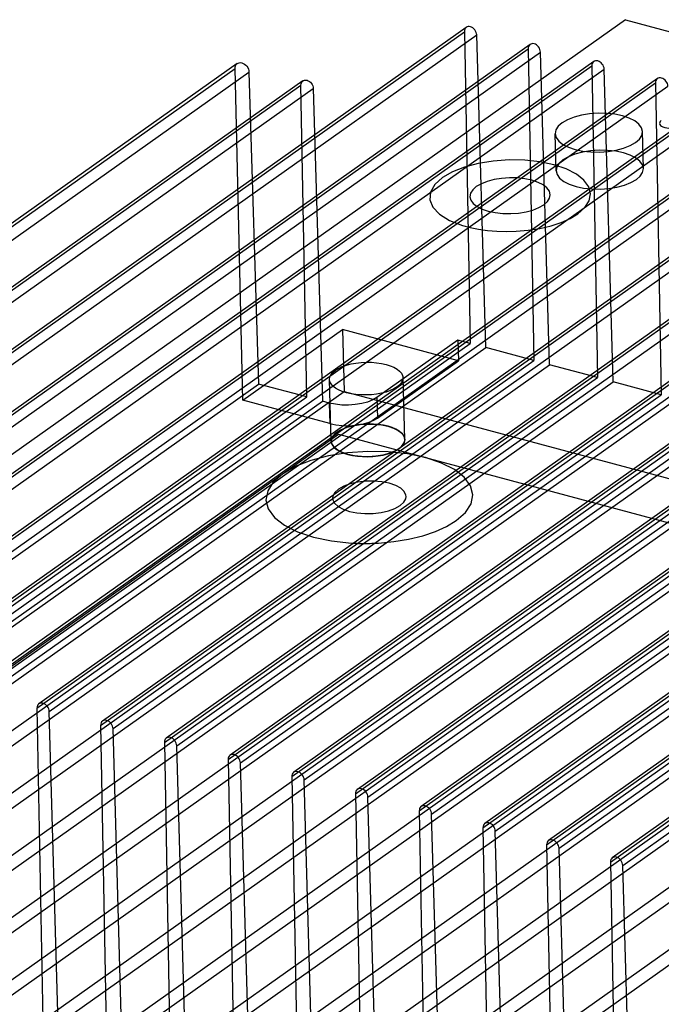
# Model space of a CAD drawing. Header units: millimetres. Extents: x 6 to 414, y 7 to 290.
# Tile 126 of 256: x 120.28 to 123.07, y 159.61 to 163.89. Entities that reach past the tile are written whole.
import ezdxf

# ---------------------------------------------------------------- set-up
doc = ezdxf.new("R2010")
doc.units = ezdxf.units.MM
doc.header["$LTSCALE"] = 23.1
doc.layers.get('0').update_dxf_attribs({"linetype": 'CONTINUOUS'})
doc.layers.add('02___PRT_ALL_AXES', color=7, linetype='CONTINUOUS')

msp = doc.modelspace()

# ---------------------------------------------------------------- linework, layer by layer
at = {"color": 4, "linetype": 'Continuous'}
for p, q in [((122.9104, 163.892), (113.0058, 156.8672)), ((122.9104, 163.892), (127.5729, 162.6409)), ((118.0311, 159.5116), (121.6626, 162.0872)), ((121.6626, 162.0872), (128.5241, 160.2461)), ((121.7662, 161.6123), (121.774, 161.6123))]:
    msp.add_line(p, q, dxfattribs=at)
at = {"color": 6, "linetype": 'Continuous'}
for p, q in [((122.2184, 163.8587), (118.6953, 161.36)), ((118.6869, 161.3411), (122.21, 163.8398)), ((118.7407, 161.3266), (122.2638, 163.8254)), ((122.21, 163.8398), (122.2351, 162.4828)), ((122.3031, 162.4646), (122.2638, 163.8254)), ((122.4956, 163.7843), (118.9725, 161.2856)), ((118.9641, 161.2667), (122.4873, 163.7655)), ((119.0179, 161.2523), (122.541, 163.751)), ((122.4873, 163.7655), (122.5123, 162.4084)), ((122.5804, 162.3902), (122.541, 163.751)), ((121.2218, 163.7014), (118.5659, 161.8177)), ((119.2414, 161.1923), (122.7645, 163.6911)), ((122.7729, 163.71), (119.2497, 161.2112)), ((122.7645, 163.6911), (122.7895, 162.3341)), ((118.5565, 161.7964), (121.2124, 163.6801)), ((118.617, 161.7802), (121.2729, 163.6639)), ((119.2951, 161.1779), (122.8183, 163.6766)), ((121.2466, 162.2352), (121.2124, 163.6801)), ((121.2729, 163.6639), (121.315, 162.3058)), ((122.8576, 162.3158), (122.8183, 163.6766)), ((118.8433, 161.723), (121.4992, 163.6067)), ((121.5075, 163.6256), (118.8516, 161.7419)), ((119.5186, 161.1179), (123.0417, 163.6167)), ((123.0501, 163.6356), (119.527, 161.1368)), ((119.5724, 161.1035), (123.0955, 163.6022)), ((121.5242, 162.2497), (121.4992, 163.6067)), ((123.0417, 163.6167), (123.0668, 162.2597)), ((118.897, 161.7086), (121.5529, 163.5923)), ((123.3273, 163.5612), (119.8042, 161.0624)), ((121.5529, 163.5923), (121.5923, 162.2314)), ((119.7958, 161.0435), (123.319, 163.5423)), ((119.8496, 161.0291), (123.3727, 163.5279)), ((123.6046, 163.4868), (120.0814, 160.988)), ((120.0731, 160.9691), (123.5962, 163.4679)), ((120.1268, 160.9547), (123.65, 163.4535)), ((120.3503, 160.8947), (123.8734, 163.3935)), ((123.8818, 163.4124), (120.3587, 160.9136)), ((122.6088, 163.2347), (122.605, 163.3958)), ((122.9887, 163.2437), (122.9849, 163.4048)), ((120.4041, 160.8803), (123.9272, 163.3791)), ((120.6275, 160.8203), (124.1506, 163.3191)), ((124.159, 163.338), (120.6359, 160.8392)), ((120.6813, 160.8059), (124.2044, 163.3047)), ((124.4363, 163.2636), (120.9131, 160.7648)), ((120.9048, 160.7459), (124.4279, 163.2447)), ((120.9585, 160.7315), (124.4816, 163.2303)), ((121.182, 160.6715), (124.7051, 163.1703)), ((124.7135, 163.1892), (121.1904, 160.6904)), ((121.2358, 160.6571), (124.7589, 163.1559)), ((121.4592, 160.5972), (124.9823, 163.0959)), ((124.9907, 163.1148), (121.4676, 160.616)), ((121.513, 160.5827), (125.0361, 163.0815)), ((125.2679, 163.0404), (121.7448, 160.5417)), ((121.7365, 160.5228), (125.2596, 163.0215)), ((121.7902, 160.5083), (125.3133, 163.0071)), ((125.5452, 162.966), (122.0221, 160.4673)), ((122.0137, 160.4484), (125.5368, 162.9471)), ((122.0674, 160.4339), (125.5906, 162.9327)), ((122.2909, 160.374), (125.814, 162.8728)), ((125.8224, 162.8916), (122.2993, 160.3929)), ((122.3447, 160.3596), (125.8678, 162.8583)), ((122.5681, 160.2996), (126.0913, 162.7984)), ((126.0996, 162.8173), (122.5765, 160.3185)), ((122.6219, 160.2852), (126.145, 162.7839)), ((126.3769, 162.7429), (122.8538, 160.2441)), ((122.8454, 160.2252), (126.3685, 162.724)), ((122.8991, 160.2108), (126.4223, 162.7095)), ((121.2466, 162.2352), (121.6802, 162.5428)), ((121.6802, 162.5428), (121.6866, 162.2742)), ((122.1843, 162.4075), (121.6802, 162.5428)), ((118.7119, 159.9841), (122.2351, 162.4828)), ((122.1821, 162.497), (121.8298, 162.2472)), ((122.1821, 162.497), (122.1843, 162.4075)), ((122.2351, 162.4828), (122.1821, 162.497)), ((118.78, 159.9658), (122.3031, 162.4646)), ((122.5123, 162.4084), (122.3031, 162.4646)), ((118.9892, 159.9097), (122.5123, 162.4084)), ((121.832, 162.1576), (122.1843, 162.4075)), ((119.0572, 159.8914), (122.5804, 162.3902)), ((122.7895, 162.3341), (122.5804, 162.3902)), ((119.2664, 159.8353), (122.7895, 162.3341)), ((119.3345, 159.817), (122.8576, 162.3158)), ((121.6309, 162.0568), (121.6232, 162.3258)), ((121.9508, 162.0647), (121.9431, 162.3337)), ((123.0668, 162.2597), (122.8576, 162.3158)), ((118.1634, 159.7754), (121.6866, 162.2742)), ((118.6591, 160.4221), (121.315, 162.3058)), ((121.5242, 162.2497), (121.315, 162.3058)), ((121.6866, 162.2742), (128.4074, 160.4708)), ((118.8683, 160.366), (121.5242, 162.2497)), ((118.9364, 160.3477), (121.5923, 162.2314)), ((119.5436, 159.7609), (123.0668, 162.2597)), ((119.6117, 159.7426), (123.1348, 162.2414)), ((121.6246, 162.1338), (121.2466, 162.2352)), ((121.6225, 162.2233), (121.5923, 162.2314)), ((121.8298, 162.2472), (121.832, 162.1576)), ((119.8209, 159.6865), (123.344, 162.1853)), ((121.6225, 162.2233), (121.6246, 162.1338)), ((119.8889, 159.6682), (123.4121, 162.167)), ((120.0981, 159.6121), (123.6212, 162.1109)), ((120.1662, 159.5938), (123.6893, 162.0926)), ((120.3753, 159.5377), (123.8985, 162.0365)), ((120.4434, 159.5195), (123.9665, 162.0182)), ((120.6526, 159.4633), (124.1757, 161.9621)), ((120.7206, 159.4451), (124.2437, 161.9438)), ((120.9298, 159.3889), (124.4529, 161.8877)), ((120.9979, 159.3707), (124.521, 161.8694)), ((121.207, 159.3145), (124.7302, 161.8133)), ((121.2751, 159.2963), (124.7982, 161.7951)), ((121.4843, 159.2401), (125.0074, 161.7389)), ((121.5523, 159.2219), (125.0754, 161.7207)), ((121.7615, 159.1658), (125.2846, 161.6645)), ((121.8295, 159.1475), (125.3527, 161.6463)), ((122.0387, 159.0914), (125.5619, 161.5901)), ((122.1068, 159.0731), (125.6299, 161.5719)), ((120.3503, 160.8947), (120.3753, 159.5377)), ((120.4434, 159.5195), (120.4041, 160.8803)), ((120.6275, 160.8203), (120.6526, 159.4633)), ((120.7206, 159.4451), (120.6813, 160.8059)), ((120.9048, 160.7459), (120.9298, 159.3889)), ((120.9979, 159.3707), (120.9585, 160.7315)), ((121.182, 160.6715), (121.207, 159.3145)), ((121.2751, 159.2963), (121.2358, 160.6571)), ((121.4592, 160.5972), (121.4843, 159.2401)), ((121.5523, 159.2219), (121.513, 160.5827)), ((121.7365, 160.5228), (121.7615, 159.1658)), ((121.8295, 159.1475), (121.7902, 160.5083)), ((122.0137, 160.4484), (122.0387, 159.0914)), ((122.1068, 159.0731), (122.0674, 160.4339)), ((122.2909, 160.374), (122.316, 159.017)), ((122.384, 158.9987), (122.3447, 160.3596)), ((122.5681, 160.2996), (122.5932, 158.9426)), ((122.6612, 158.9243), (122.6219, 160.2852)), ((122.8454, 160.2252), (122.8704, 158.8682)), ((122.9385, 158.8499), (122.8991, 160.2108))]:
    msp.add_line(p, q, dxfattribs=at)
for points in [[(122.2638, 163.8254), (122.2631, 163.8311), (122.2615, 163.8369), (122.2589, 163.8425), (122.2554, 163.8478), (122.2513, 163.8524), (122.2466, 163.8563), (122.2416, 163.8593), (122.2362, 163.8613), (122.231, 163.8621), (122.226, 163.8619), (122.2215, 163.8605), (122.2174, 163.858), (122.2142, 163.8546), (122.2118, 163.8503), (122.2104, 163.8454), (122.21, 163.8398)], [(122.541, 163.751), (122.5404, 163.7567), (122.5387, 163.7625), (122.5362, 163.7681), (122.5327, 163.7734), (122.5285, 163.778), (122.5238, 163.7819), (122.5188, 163.7849), (122.5135, 163.7869), (122.5083, 163.7877), (122.5033, 163.7875), (122.4987, 163.7861), (122.4946, 163.7836), (122.4914, 163.7802), (122.4891, 163.7759), (122.4877, 163.771), (122.4873, 163.7655)], [(121.2124, 163.6801), (121.2128, 163.6862), (121.2144, 163.6918), (121.217, 163.6966), (121.2207, 163.7005), (121.2252, 163.7033), (121.2303, 163.7049), (121.2359, 163.7052), (121.2418, 163.7042), (121.2477, 163.702), (121.2534, 163.6987), (121.2587, 163.6943), (121.2635, 163.689), (121.2673, 163.6832), (121.2702, 163.6769), (121.2721, 163.6704), (121.2729, 163.6639)], [(122.8183, 163.6766), (122.8176, 163.6823), (122.816, 163.6881), (122.8134, 163.6937), (122.8099, 163.699), (122.8058, 163.7036), (122.8011, 163.7075), (122.796, 163.7105), (122.7907, 163.7125), (122.7855, 163.7134), (122.7805, 163.7131), (122.7759, 163.7117), (122.7719, 163.7092), (122.7687, 163.7058), (122.7663, 163.7015), (122.7649, 163.6966), (122.7645, 163.6911)], [(121.4992, 163.6067), (121.4996, 163.6121), (121.5009, 163.6171), (121.5033, 163.6213), (121.5066, 163.6248), (121.5105, 163.6273), (121.5151, 163.6287), (121.5201, 163.629), (121.5254, 163.6281), (121.5306, 163.6262), (121.5357, 163.6232), (121.5404, 163.6194), (121.5446, 163.6146), (121.548, 163.6094), (121.5506, 163.6038), (121.5523, 163.5981), (121.5529, 163.5923)], [(123.0955, 163.6022), (123.0948, 163.6079), (123.0932, 163.6137), (123.0906, 163.6193), (123.0871, 163.6246), (123.083, 163.6293), (123.0783, 163.6331), (123.0733, 163.6361), (123.0679, 163.6381), (123.0627, 163.639), (123.0577, 163.6387), (123.0532, 163.6373), (123.0491, 163.6348), (123.0459, 163.6314), (123.0435, 163.6271), (123.0421, 163.6222), (123.0417, 163.6167)], [(121.6487, 162.3658), (121.6627, 162.3743), (121.6787, 162.3817), (121.697, 162.3881), (121.7171, 162.3933), (121.7383, 162.3972), (121.7604, 162.3998), (121.783, 162.4009), (121.8056, 162.4007), (121.8279, 162.3989), (121.8493, 162.3958), (121.8693, 162.3914), (121.8876, 162.3857), (121.9037, 162.3788), (121.9174, 162.371), (121.9284, 162.3623), (121.9364, 162.3529), (121.9414, 162.3431), (121.9431, 162.333), (121.9415, 162.3227), (121.9366, 162.3126), (121.9287, 162.3029), (121.9175, 162.2936)], [(121.9175, 162.2936), (121.9036, 162.2851), (121.8875, 162.2777), (121.8692, 162.2713), (121.8492, 162.2661), (121.8279, 162.2622), (121.8058, 162.2596), (121.7832, 162.2585), (121.7606, 162.2587), (121.7383, 162.2605), (121.7169, 162.2636), (121.697, 162.2681), (121.6787, 162.2738), (121.6626, 162.2806), (121.6488, 162.2885), (121.6379, 162.2971), (121.6298, 162.3065), (121.6249, 162.3163), (121.6232, 162.3264), (121.6248, 162.3367), (121.6296, 162.3468), (121.6376, 162.3565), (121.6487, 162.3658)], [(121.8298, 162.2472), (121.8116, 162.2366), (121.7893, 162.2277), (121.7638, 162.2209), (121.7354, 162.2163), (121.7064, 162.2142), (121.6772, 162.2147), (121.649, 162.2178), (121.6225, 162.2233)], [(121.6246, 162.1338), (121.6507, 162.1283), (121.6788, 162.1253), (121.708, 162.1247), (121.7376, 162.1268), (121.7654, 162.1313), (121.791, 162.1381), (121.8134, 162.1469), (121.832, 162.1576)], [(121.6565, 162.0968), (121.6454, 162.0876), (121.6374, 162.078), (121.6326, 162.0679), (121.6309, 162.0578), (121.6325, 162.0478), (121.6373, 162.038), (121.6451, 162.0287), (121.6559, 162.02), (121.6695, 162.0121), (121.6855, 162.0052), (121.7036, 161.9994), (121.7235, 161.9949), (121.7448, 161.9917), (121.7671, 161.9899), (121.7898, 161.9895), (121.8125, 161.9906), (121.8349, 161.9931), (121.8564, 161.997), (121.8766, 162.0023), (121.8952, 162.0087), (121.9113, 162.0162), (121.9253, 162.0247)], [(121.9253, 162.0247), (121.9364, 162.034), (121.9443, 162.0436), (121.9492, 162.0536), (121.9509, 162.0637), (121.9493, 162.0738), (121.9445, 162.0835), (121.9367, 162.0928), (121.9259, 162.1015), (121.9123, 162.1094), (121.8963, 162.1164), (121.8781, 162.1221), (121.8583, 162.1267), (121.8369, 162.1299), (121.8147, 162.1317), (121.792, 162.132), (121.7693, 162.1309), (121.7469, 162.1284), (121.7254, 162.1245), (121.7052, 162.1193), (121.6866, 162.1128), (121.6705, 162.1054), (121.6565, 162.0968)], [(120.4041, 160.8803), (120.4034, 160.886), (120.4018, 160.8918), (120.3992, 160.8974), (120.3957, 160.9027), (120.3916, 160.9073), (120.3869, 160.9112), (120.3818, 160.9142), (120.3765, 160.9162), (120.3713, 160.917), (120.3663, 160.9167), (120.3617, 160.9154), (120.3577, 160.9129), (120.3545, 160.9094), (120.3521, 160.9052), (120.3507, 160.9002), (120.3503, 160.8947)], [(120.6813, 160.8059), (120.6806, 160.8116), (120.679, 160.8174), (120.6764, 160.823), (120.6729, 160.8283), (120.6688, 160.8329), (120.6641, 160.8368), (120.6591, 160.8398), (120.6537, 160.8418), (120.6485, 160.8426), (120.6435, 160.8424), (120.639, 160.841), (120.6349, 160.8385), (120.6317, 160.835), (120.6293, 160.8308), (120.6279, 160.8259), (120.6275, 160.8203)], [(120.9585, 160.7315), (120.9579, 160.7372), (120.9562, 160.743), (120.9537, 160.7486), (120.9502, 160.7539), (120.946, 160.7585), (120.9413, 160.7624), (120.9363, 160.7654), (120.931, 160.7674), (120.9257, 160.7682), (120.9208, 160.768), (120.9162, 160.7666), (120.9121, 160.7641), (120.9089, 160.7607), (120.9066, 160.7564), (120.9051, 160.7515), (120.9048, 160.7459)], [(121.2358, 160.6571), (121.2351, 160.6628), (121.2335, 160.6686), (121.2309, 160.6742), (121.2274, 160.6795), (121.2233, 160.6841), (121.2186, 160.688), (121.2135, 160.691), (121.2082, 160.693), (121.203, 160.6938), (121.198, 160.6936), (121.1934, 160.6922), (121.1894, 160.6897), (121.1862, 160.6863), (121.1838, 160.682), (121.1824, 160.6771), (121.182, 160.6715)], [(121.513, 160.5827), (121.5123, 160.5884), (121.5107, 160.5942), (121.5081, 160.5998), (121.5046, 160.6051), (121.5005, 160.6097), (121.4958, 160.6136), (121.4907, 160.6166), (121.4854, 160.6186), (121.4802, 160.6194), (121.4752, 160.6192), (121.4707, 160.6178), (121.4666, 160.6153), (121.4634, 160.6119), (121.461, 160.6076), (121.4596, 160.6027), (121.4592, 160.5972)], [(121.7902, 160.5083), (121.7896, 160.514), (121.7879, 160.5198), (121.7853, 160.5254), (121.7819, 160.5307), (121.7777, 160.5353), (121.773, 160.5392), (121.768, 160.5422), (121.7627, 160.5442), (121.7574, 160.5451), (121.7525, 160.5448), (121.7479, 160.5434), (121.7438, 160.5409), (121.7406, 160.5375), (121.7383, 160.5332), (121.7368, 160.5283), (121.7365, 160.5228)], [(122.0674, 160.4339), (122.0668, 160.4396), (122.0652, 160.4454), (122.0626, 160.451), (122.0591, 160.4563), (122.055, 160.461), (122.0503, 160.4648), (122.0452, 160.4678), (122.0399, 160.4698), (122.0347, 160.4707), (122.0297, 160.4704), (122.0251, 160.469), (122.0211, 160.4665), (122.0178, 160.4631), (122.0155, 160.4588), (122.0141, 160.4539), (122.0137, 160.4484)], [(122.3447, 160.3596), (122.344, 160.3653), (122.3424, 160.371), (122.3398, 160.3766), (122.3363, 160.3819), (122.3322, 160.3866), (122.3275, 160.3904), (122.3224, 160.3934), (122.3171, 160.3954), (122.3119, 160.3963), (122.3069, 160.396), (122.3024, 160.3946), (122.2983, 160.3921), (122.2951, 160.3887), (122.2927, 160.3844), (122.2913, 160.3795), (122.2909, 160.374)], [(122.6219, 160.2852), (122.6213, 160.2909), (122.6196, 160.2966), (122.617, 160.3022), (122.6136, 160.3075), (122.6094, 160.3122), (122.6047, 160.3161), (122.5997, 160.319), (122.5944, 160.321), (122.5891, 160.3219), (122.5842, 160.3216), (122.5796, 160.3202), (122.5755, 160.3177), (122.5723, 160.3143), (122.57, 160.31), (122.5685, 160.3051), (122.5681, 160.2996)], [(122.8991, 160.2108), (122.8985, 160.2165), (122.8969, 160.2222), (122.8943, 160.2278), (122.8908, 160.2331), (122.8867, 160.2378), (122.882, 160.2417), (122.8769, 160.2446), (122.8716, 160.2466), (122.8664, 160.2475), (122.8614, 160.2472), (122.8568, 160.2458), (122.8528, 160.2433), (122.8495, 160.2399), (122.8472, 160.2357), (122.8458, 160.2307), (122.8454, 160.2252)]]:
    msp.add_lwpolyline(points, dxfattribs=at)
at = {"color": 7, "linetype": 'Continuous'}
for points in [[(122.9546, 163.3575), (122.9715, 163.3725), (122.9818, 163.3886), (122.9849, 163.4051), (122.9806, 163.4217), (122.9693, 163.4372), (122.9514, 163.4513), (122.9274, 163.4635), (122.8979, 163.4734), (122.865, 163.4803), (122.8293, 163.4842), (122.7924, 163.4849), (122.7549, 163.4823), (122.7196, 163.4765), (122.6872, 163.4679), (122.6588, 163.4567), (122.6353, 163.4431)], [(122.6353, 163.4431), (122.6184, 163.4281), (122.6081, 163.4121), (122.605, 163.3956), (122.6092, 163.379), (122.6206, 163.3634), (122.6385, 163.3493), (122.6624, 163.3372), (122.692, 163.3273), (122.7249, 163.3203), (122.7606, 163.3165), (122.7975, 163.3158), (122.835, 163.3184), (122.8703, 163.3241), (122.9027, 163.3327), (122.9311, 163.3439), (122.9546, 163.3575)], [(122.9584, 163.1963), (122.9753, 163.2114), (122.9856, 163.2274), (122.9887, 163.2439), (122.9844, 163.2605), (122.9731, 163.276), (122.9552, 163.2902), (122.9313, 163.3023), (122.9017, 163.3122), (122.8688, 163.3191), (122.8331, 163.323), (122.7962, 163.3237), (122.7587, 163.3211), (122.7234, 163.3154), (122.691, 163.3068), (122.6626, 163.2956), (122.6391, 163.282)], [(122.6391, 163.282), (122.6222, 163.267), (122.6119, 163.2509), (122.6088, 163.2344), (122.6131, 163.2178), (122.6244, 163.2023), (122.6423, 163.1882), (122.6663, 163.176), (122.6958, 163.1661), (122.7287, 163.1592), (122.7644, 163.1553), (122.8013, 163.1546), (122.8388, 163.1572), (122.8741, 163.163), (122.9065, 163.1716), (122.9349, 163.1828), (122.9584, 163.1963)], [(121.9566, 161.8165), (121.9558, 161.8229), (121.9484, 161.8384), (121.9331, 161.8525), (121.9112, 161.8647), (121.8834, 161.8742), (121.8514, 161.8808), (121.8166, 161.8838), (121.7808, 161.8834), (121.7458, 161.8793), (121.7133, 161.872), (121.6858, 161.8619), (121.6624, 161.8489)], [(121.6624, 161.8489), (121.6463, 161.8339), (121.638, 161.8186), (121.6369, 161.8091)], [(121.6369, 161.8091), (121.6378, 161.8027), (121.6452, 161.7872), (121.6604, 161.7731), (121.6823, 161.7609), (121.7101, 161.7513), (121.7421, 161.7448), (121.777, 161.7418), (121.8128, 161.7422), (121.8477, 161.7463), (121.8802, 161.7536), (121.9078, 161.7637), (121.9312, 161.7767)], [(121.9312, 161.7767), (121.9473, 161.7917), (121.9555, 161.807), (121.9566, 161.8165)]]:
    msp.add_lwpolyline(points, dxfattribs=at)
at = {"color": 4, "linetype": 'Continuous'}
for points in [[(123.0669, 163.4529), (123.0625, 163.449), (123.0598, 163.4448), (123.0589, 163.4404), (123.0601, 163.436), (123.063, 163.432), (123.0678, 163.4282), (123.0741, 163.425), (123.0818, 163.4224), (123.0905, 163.4206), (123.0999, 163.4196), (123.1096, 163.4194), (123.1195, 163.4201), (123.1288, 163.4216), (123.1373, 163.4239), (123.1447, 163.4268), (123.1509, 163.4304)], [(122.7031, 163.0469), (122.7343, 163.0745), (122.7532, 163.1041), (122.7589, 163.1345), (122.7511, 163.1651), (122.7302, 163.1937), (122.6972, 163.2197), (122.6531, 163.2421), (122.5987, 163.2603), (122.538, 163.2731), (122.4724, 163.2802), (122.4043, 163.2815), (122.3352, 163.2767), (122.2702, 163.2662), (122.2105, 163.2503), (122.1583, 163.2297), (122.115, 163.2047)], [(122.115, 163.2047), (122.0815, 163.1745), (122.0627, 163.1415), (122.06, 163.1078), (122.0733, 163.0755), (122.1023, 163.045), (122.1456, 163.0182), (122.2012, 162.9965)], [(122.4357, 162.9709), (122.4876, 162.9754), (122.5388, 162.9835), (122.587, 162.995), (122.631, 163.0095), (122.6698, 163.0268), (122.7031, 163.0469)], [(122.2012, 162.9965), (122.235, 162.9873), (122.2721, 162.9798), (122.3112, 162.9743), (122.3517, 162.971), (122.393, 162.9698), (122.4357, 162.9709)], [(121.9253, 162.0247), (121.9059, 162.0134), (121.8821, 162.004), (121.8549, 161.9967), (121.8246, 161.9918), (121.7936, 161.9896), (121.7625, 161.9901), (121.7325, 161.9933), (121.7042, 161.9993), (121.6797, 162.0074), (121.6595, 162.0176), (121.6443, 162.0295), (121.6345, 162.0428), (121.631, 162.0565), (121.6335, 162.0704), (121.642, 162.084), (121.6565, 162.0968)], [(121.6565, 162.0968), (121.6759, 162.1081), (121.6997, 162.1176), (121.7269, 162.1248), (121.7572, 162.1298), (121.7882, 162.1319), (121.8193, 162.1314), (121.8493, 162.1282), (121.8776, 162.1223), (121.9021, 162.1141), (121.9223, 162.1039), (121.9375, 162.092), (121.9473, 162.0788), (121.9508, 162.065), (121.9483, 162.0511), (121.9398, 162.0376), (121.9253, 162.0247)], [(122.1748, 161.7114), (122.215, 161.7469), (122.2392, 161.7849), (122.2466, 161.824), (122.2366, 161.8634), (122.2098, 161.9001), (122.1672, 161.9335), (122.1106, 161.9623), (122.0407, 161.9858), (121.9626, 162.0022), (121.8782, 162.0114), (121.7907, 162.013), (121.7019, 162.0068), (121.6183, 161.9933), (121.5415, 161.9729), (121.4744, 161.9464), (121.4187, 161.9142)], [(121.4187, 161.9142), (121.3786, 161.8787), (121.3543, 161.8407), (121.3469, 161.8009), (121.357, 161.7622), (121.3844, 161.7248), (121.4272, 161.6915), (121.4841, 161.6628), (121.5542, 161.6394), (121.6324, 161.6232), (121.7184, 161.614)], [(121.8369, 161.614), (121.9034, 161.6202), (121.9676, 161.6307), (122.0292, 161.6457), (122.0842, 161.6641), (122.1327, 161.6859), (122.1748, 161.7114)], [(121.7184, 161.614), (121.7262, 161.6136), (121.7339, 161.6132), (121.7417, 161.6129), (121.7495, 161.6126), (121.7573, 161.6125), (121.7662, 161.6123)], [(121.774, 161.6123), (121.7787, 161.6123), (121.7834, 161.6123), (121.7882, 161.6123), (121.7934, 161.6124)], [(121.7934, 161.6124), (121.7997, 161.6125), (121.8075, 161.6127), (121.8138, 161.6129), (121.8217, 161.6132), (121.8295, 161.6136), (121.8369, 161.614)]]:
    msp.add_lwpolyline(points, dxfattribs=at)
at = {"layer": '02___PRT_ALL_AXES', "color": 7, "linetype": 'Continuous'}
for points in [[(122.5839, 163.1299), (122.58, 163.1455), (122.5695, 163.1598), (122.5529, 163.1728), (122.5307, 163.184), (122.5039, 163.1931), (122.4733, 163.1994), (122.4404, 163.203), (122.4062, 163.2036), (122.3721, 163.2013), (122.3395, 163.1959), (122.3095, 163.188), (122.2839, 163.1778), (122.262, 163.1652)], [(122.262, 163.1652), (122.2462, 163.1511), (122.2369, 163.1365), (122.2342, 163.1216)], [(122.556, 163.0863), (122.5719, 163.1005), (122.5811, 163.1151), (122.5839, 163.1299)], [(122.2342, 163.1216), (122.238, 163.1061), (122.2486, 163.0918), (122.2651, 163.0787), (122.2874, 163.0675), (122.3142, 163.0585), (122.3447, 163.0521), (122.3776, 163.0485), (122.4118, 163.048), (122.4459, 163.0503), (122.4785, 163.0556), (122.5085, 163.0636), (122.5342, 163.0738), (122.556, 163.0863)]]:
    msp.add_lwpolyline(points, dxfattribs=at)

doc.saveas('drawing.dxf')
